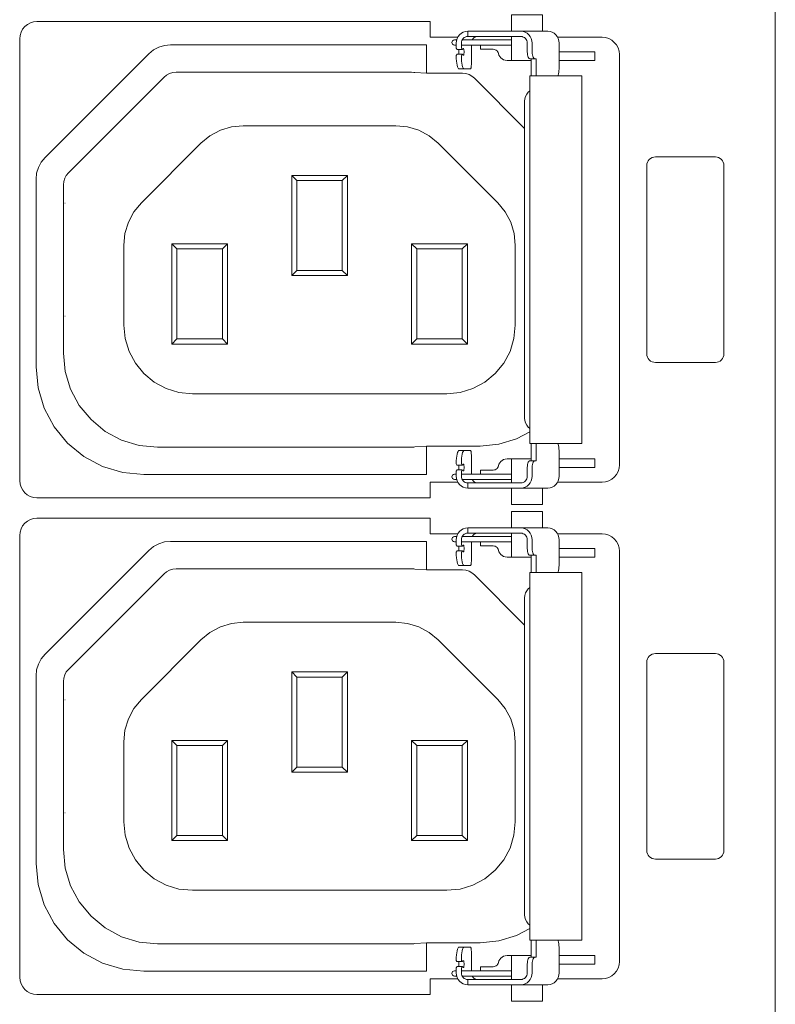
# Model space of a CAD drawing. Header units: millimetres. Extents: x 94562 to 148959, y -25377 to 3008.
# Tile 91 of 187: x 100823 to 100867, y -21670 to -21612. Entities that reach past the tile are written whole.
import ezdxf

# ---------------------------------------------------------------- set-up
doc = ezdxf.new("R2010")
doc.units = ezdxf.units.MM
doc.layers.add('tt_symbole', color=40, linetype='Continuous')

# ---------------------------------------------------------------- blocks, each defined once
blk = doc.blocks.new('PDU_(18)C13_(6)C19')
at = {"layer": 'tt_symbole', "lineweight": 5}
for p, q in [((0.39369, 13.05297), (0.39369, 6.88261)), ((0.26417, 9.21906), (0.26371, 9.2188)), ((0.26467, 9.21922), (0.26417, 9.21906)), ((0.26518, 9.21926), (0.26467, 9.21922)), ((0.26524, 9.21926), (0.26518, 9.21926)), ((0.26529, 9.21926), (0.26524, 9.21926)), ((0.26535, 9.21926), (0.26529, 9.21926)), ((0.26543, 9.21926), (0.26535, 9.21926)), ((0.2655, 9.21926), (0.26543, 9.21926)), ((0.26558, 9.21926), (0.2655, 9.21926)), ((0.26567, 9.21926), (0.26558, 9.21926)), ((0.26576, 9.21926), (0.26567, 9.21926)), ((0.27776, 9.21926), (0.26576, 9.21926)), ((0.27826, 9.21926), (0.27776, 9.21926)), ((0.27888, 9.21926), (0.27826, 9.21926)), ((0.27958, 9.21926), (0.27888, 9.21926)), ((0.2804, 9.21926), (0.27958, 9.21926)), ((0.28131, 9.21926), (0.2804, 9.21926)), ((0.28228, 9.21926), (0.28131, 9.21926)), ((0.28332, 9.21926), (0.28228, 9.21926)), ((0.2844, 9.21926), (0.28332, 9.21926)), ((0.28743, 9.21926), (0.2844, 9.21926)), ((0.28793, 9.21922), (0.28743, 9.21926)), ((0.28842, 9.21906), (0.28793, 9.21922)), ((0.28886, 9.2188), (0.28842, 9.21906)), ((0.13608, 9.21485), (0.13849, 9.21558)), ((0.13849, 9.21558), (0.141, 9.21583)), ((0.141, 9.21583), (0.24803, 9.21583)), ((0.26257, 9.21706), (0.26253, 9.21653)), ((0.26253, 9.21653), (0.26253, 9.21438)), ((0.26253, 9.21569), (0.26483, 9.21569)), ((0.26272, 9.21758), (0.26257, 9.21706)), ((0.26297, 9.21805), (0.26272, 9.21758)), ((0.2835, 9.21784), (0.26286, 9.21784)), ((0.26331, 9.21847), (0.26297, 9.21805)), ((0.26371, 9.2188), (0.26331, 9.21847)), ((0.26483, 9.21569), (0.2835, 9.21569)), ((0.28926, 9.21847), (0.28886, 9.2188)), ((0.28958, 9.21805), (0.28926, 9.21847)), ((0.28982, 9.21758), (0.28958, 9.21805)), ((0.28997, 9.21706), (0.28982, 9.21758)), ((0.29001, 9.21653), (0.28997, 9.21706)), ((0.29001, 9.21359), (0.29001, 9.21653)), ((0.30271, 9.21894), (0.32136, 9.21894)), ((0.32276, 9.2188), (0.32136, 9.21894)), ((0.32411, 9.2184), (0.32276, 9.2188)), ((0.32536, 9.21773), (0.32411, 9.2184)), ((0.32644, 9.21684), (0.32536, 9.21773)), ((0.32735, 9.21576), (0.32644, 9.21684)), ((0.32801, 9.21452), (0.32735, 9.21576)), ((0.08858, 9.16874), (0.1319, 9.21206)), ((0.1319, 9.21206), (0.13386, 9.21366)), ((0.13386, 9.21366), (0.13608, 9.21485)), ((0.2604, 9.21438), (0.26071, 9.21388)), ((0.26071, 9.21388), (0.26286, 9.21388)), ((0.26286, 9.21388), (0.26253, 9.21438)), ((0.26253, 9.21133), (0.26286, 9.21183)), ((0.26283, 9.21183), (0.26285, 9.21183)), ((0.26286, 9.21388), (0.26285, 9.21388)), ((0.26285, 9.21183), (0.26286, 9.21183)), ((0.26326, 9.21426), (0.26286, 9.21388)), ((0.26286, 9.21183), (0.26326, 9.21145)), ((0.26339, 9.21426), (0.26326, 9.21426)), ((0.26326, 9.21145), (0.26339, 9.21145)), ((0.2635, 9.21405), (0.26339, 9.21426)), ((0.26339, 9.21145), (0.2635, 9.21166)), ((0.2636, 9.21366), (0.2635, 9.21405)), ((0.2635, 9.21166), (0.2636, 9.21205)), ((0.26364, 9.21313), (0.2636, 9.21366)), ((0.2636, 9.21205), (0.26364, 9.21258)), ((0.26364, 9.21258), (0.26364, 9.21313)), ((0.27588, 9.21392), (0.27631, 9.21388)), ((0.27631, 9.21388), (0.27672, 9.21377)), ((0.27672, 9.21377), (0.2771, 9.21356)), ((0.2771, 9.21356), (0.27743, 9.2133)), ((0.27743, 9.2133), (0.27769, 9.21297)), ((0.27769, 9.21297), (0.2779, 9.21259)), ((0.2779, 9.21259), (0.27803, 9.21219)), ((0.27803, 9.21219), (0.27822, 9.21151)), ((0.27822, 9.21151), (0.27856, 9.21088)), ((0.27856, 9.21088), (0.27901, 9.21034)), ((0.29004, 9.2129), (0.29001, 9.21359)), ((0.2901, 9.21222), (0.29004, 9.2129)), ((0.29021, 9.2116), (0.2901, 9.21222)), ((0.29035, 9.21106), (0.29021, 9.2116)), ((0.29051, 9.21062), (0.29035, 9.21106)), ((0.32842, 9.21317), (0.32801, 9.21452)), ((0.32856, 9.21178), (0.32842, 9.21317)), ((0.32856, 9.0402), (0.32856, 9.21178)), ((0.27901, 9.21034), (0.27957, 9.20988)), ((0.27957, 9.20988), (0.28019, 9.20955)), ((0.28019, 9.20955), (0.28088, 9.20934)), ((0.28088, 9.20934), (0.2816, 9.20927)), ((0.2816, 9.20927), (0.29175, 9.20927)), ((0.29069, 9.21028), (0.29051, 9.21062)), ((0.2909, 9.21008), (0.29069, 9.21028)), ((0.29113, 9.21001), (0.2909, 9.21008)), ((0.29319, 9.21001), (0.29113, 9.21001)), ((0.08581, 9.16456), (0.08699, 9.16678)), ((0.08699, 9.16678), (0.08858, 9.16874)), ((0.08482, 9.15965), (0.08507, 9.16215)), ((0.08507, 9.16215), (0.08581, 9.16456)), ((0.08482, 9.08119), (0.08482, 9.15965)), ((0.08568, 9.0724), (0.08482, 9.08119)), ((0.08825, 9.06395), (0.08568, 9.0724)), ((0.0924, 9.05616), (0.08825, 9.06395)), ((0.098, 9.04934), (0.0924, 9.05616)), ((0.10482, 9.04374), (0.098, 9.04934)), ((0.29382, 9.04198), (0.29382, 9.04913)), ((0.303, 9.04881), (0.30289, 9.04913)), ((0.30314, 9.04827), (0.303, 9.04881)), ((0.30325, 9.04766), (0.30314, 9.04827)), ((0.30331, 9.04698), (0.30325, 9.04766)), ((0.30333, 9.04628), (0.30331, 9.04698)), ((0.30333, 9.03545), (0.30333, 9.04628)), ((0.11261, 9.03958), (0.10482, 9.04374)), ((0.27901, 9.04165), (0.27957, 9.04209)), ((0.27957, 9.04209), (0.28019, 9.04242)), ((0.28019, 9.04242), (0.28088, 9.04263)), ((0.28088, 9.04263), (0.2816, 9.0427)), ((0.2816, 9.0427), (0.29175, 9.0427)), ((0.12106, 9.03702), (0.11261, 9.03958)), ((0.2604, 9.04065), (0.2607, 9.04016)), ((0.26072, 9.0381), (0.2604, 9.0376)), ((0.2607, 9.04016), (0.26286, 9.04016)), ((0.26286, 9.0381), (0.26072, 9.0381)), ((0.26287, 9.04016), (0.26253, 9.04065)), ((0.26253, 9.0376), (0.26286, 9.0381)), ((0.26285, 9.04016), (0.26283, 9.04016)), ((0.26286, 9.04016), (0.26285, 9.04016)), ((0.26287, 9.04016), (0.26286, 9.04016)), ((0.26286, 9.0381), (0.26289, 9.03808)), ((0.26326, 9.04052), (0.26287, 9.04016)), ((0.26289, 9.03808), (0.26326, 9.03773)), ((0.26339, 9.04053), (0.26326, 9.04052)), ((0.2635, 9.04033), (0.26339, 9.04053)), ((0.2636, 9.03992), (0.2635, 9.04033)), ((0.2635, 9.03792), (0.2636, 9.03833)), ((0.26364, 9.03941), (0.2636, 9.03992)), ((0.2636, 9.03833), (0.26364, 9.03884)), ((0.26364, 9.03884), (0.26364, 9.03941)), ((0.27588, 9.03805), (0.27631, 9.03809)), ((0.27631, 9.03809), (0.27672, 9.03822)), ((0.27672, 9.03822), (0.2771, 9.03842)), ((0.2771, 9.03842), (0.27743, 9.03869)), ((0.27743, 9.03869), (0.27769, 9.03902)), ((0.27769, 9.03902), (0.2779, 9.0394)), ((0.2779, 9.0394), (0.27803, 9.0398)), ((0.27803, 9.0398), (0.27822, 9.04048)), ((0.27822, 9.04048), (0.27856, 9.0411)), ((0.27856, 9.0411), (0.27901, 9.04165)), ((0.29001, 9.0384), (0.29004, 9.03909)), ((0.29001, 9.03545), (0.29001, 9.0384)), ((0.29004, 9.03909), (0.2901, 9.03976)), ((0.2901, 9.03976), (0.29021, 9.04038)), ((0.29021, 9.04038), (0.29035, 9.04092)), ((0.29035, 9.04092), (0.29051, 9.04137)), ((0.29051, 9.04137), (0.29069, 9.0417)), ((0.29069, 9.0417), (0.2909, 9.04191)), ((0.2909, 9.04191), (0.29113, 9.04198)), ((0.29113, 9.04198), (0.29319, 9.04198)), ((0.29319, 9.04198), (0.29382, 9.04198)), ((0.32801, 9.03747), (0.32842, 9.0388)), ((0.32842, 9.0388), (0.32856, 9.0402)), ((0.12986, 9.03616), (0.12106, 9.03702)), ((0.24803, 9.03616), (0.12986, 9.03616)), ((0.26253, 9.0376), (0.26253, 9.03545)), ((0.26253, 9.03545), (0.26257, 9.03491)), ((0.26257, 9.03491), (0.26272, 9.0344)), ((0.26272, 9.0344), (0.26297, 9.03394)), ((0.26286, 9.03415), (0.26421, 9.03415)), ((0.26297, 9.03394), (0.26331, 9.03352)), ((0.26326, 9.03773), (0.26339, 9.03772)), ((0.26339, 9.03772), (0.2635, 9.03792)), ((0.26421, 9.03415), (0.26483, 9.03415)), ((0.26483, 9.03415), (0.2835, 9.03415)), ((0.28926, 9.03352), (0.28958, 9.03394)), ((0.28958, 9.03394), (0.28982, 9.0344)), ((0.28982, 9.0344), (0.28997, 9.03491)), ((0.28997, 9.03491), (0.29001, 9.03545)), ((0.30297, 9.03356), (0.30324, 9.03449)), ((0.30324, 9.03449), (0.30333, 9.03545)), ((0.32411, 9.03359), (0.32536, 9.03424)), ((0.32536, 9.03424), (0.32644, 9.03513)), ((0.32644, 9.03513), (0.32735, 9.03623)), ((0.32735, 9.03623), (0.32801, 9.03747)), ((0.26101, 9.03305), (0.24949, 9.03305)), ((0.24949, 9.03305), (0.24949, 9.02649)), ((0.26331, 9.03352), (0.26371, 9.03317)), ((0.26371, 9.03317), (0.26417, 9.03292)), ((0.26417, 9.03292), (0.26467, 9.03277)), ((0.26467, 9.03277), (0.26518, 9.03272)), ((0.26518, 9.03272), (0.26524, 9.03272)), ((0.26518, 9.03272), (0.26518, 9.03053)), ((0.26518, 9.03053), (0.27776, 9.03053)), ((0.26524, 9.03272), (0.26529, 9.03272)), ((0.26529, 9.03272), (0.26535, 9.03272)), ((0.26535, 9.03272), (0.26543, 9.03272)), ((0.26543, 9.03272), (0.2655, 9.03272)), ((0.2655, 9.03272), (0.26558, 9.03272)), ((0.26558, 9.03272), (0.26567, 9.03272)), ((0.26567, 9.03272), (0.26576, 9.03272)), ((0.26576, 9.03272), (0.27776, 9.03272)), ((0.27776, 9.03272), (0.27826, 9.03272)), ((0.27776, 9.03053), (0.27826, 9.03053)), ((0.27826, 9.03272), (0.27888, 9.03272)), ((0.27826, 9.03053), (0.27888, 9.03053)), ((0.27888, 9.03272), (0.27958, 9.03272)), ((0.27888, 9.03053), (0.27958, 9.03053)), ((0.27958, 9.03272), (0.2804, 9.03272)), ((0.27958, 9.03053), (0.2804, 9.03053)), ((0.2804, 9.03272), (0.28131, 9.03272)), ((0.2804, 9.03053), (0.28131, 9.03053)), ((0.28131, 9.03272), (0.28228, 9.03272)), ((0.28131, 9.03053), (0.28228, 9.03053)), ((0.28228, 9.03272), (0.28332, 9.03272)), ((0.28228, 9.03053), (0.28332, 9.03053)), ((0.28332, 9.03272), (0.2844, 9.03272)), ((0.28332, 9.03053), (0.2844, 9.03053)), ((0.2844, 9.03272), (0.28743, 9.03272)), ((0.2844, 9.03053), (0.28743, 9.03053)), ((0.28743, 9.03272), (0.28793, 9.03277)), ((0.28743, 9.03053), (0.29867, 9.03053)), ((0.28793, 9.03277), (0.28842, 9.03292)), ((0.28842, 9.03292), (0.28886, 9.03317)), ((0.28886, 9.03317), (0.28926, 9.03352)), ((0.29867, 9.03053), (0.29957, 9.03063)), ((0.29957, 9.03063), (0.30044, 9.03091)), ((0.30044, 9.03091), (0.30125, 9.03137)), ((0.30125, 9.03137), (0.30196, 9.03198)), ((0.30196, 9.03198), (0.30254, 9.03272)), ((0.30254, 9.03272), (0.30297, 9.03356)), ((0.32136, 9.03305), (0.32276, 9.03317)), ((0.32276, 9.03317), (0.32411, 9.03359)), ((0.24949, 9.02649), (0.08521, 9.02649)), ((0.26257, 9.00947), (0.26253, 9.00894)), ((0.26272, 9.00999), (0.26257, 9.00947)), ((0.26297, 9.01046), (0.26272, 9.00999)), ((0.2835, 9.01025), (0.26286, 9.01025)), ((0.26331, 9.01087), (0.26297, 9.01046)), ((0.26371, 9.01121), (0.26331, 9.01087)), ((0.26417, 9.01147), (0.26371, 9.01121)), ((0.26467, 9.01162), (0.26417, 9.01147)), ((0.26518, 9.01167), (0.26467, 9.01162)), ((0.26524, 9.01167), (0.26518, 9.01167)), ((0.26529, 9.01167), (0.26524, 9.01167)), ((0.26535, 9.01167), (0.26529, 9.01167)), ((0.26543, 9.01167), (0.26535, 9.01167)), ((0.2655, 9.01167), (0.26543, 9.01167)), ((0.26558, 9.01167), (0.2655, 9.01167)), ((0.26567, 9.01167), (0.26558, 9.01167)), ((0.26576, 9.01167), (0.26567, 9.01167)), ((0.27776, 9.01167), (0.26576, 9.01167)), ((0.27826, 9.01167), (0.27776, 9.01167)), ((0.27888, 9.01167), (0.27826, 9.01167)), ((0.27958, 9.01167), (0.27888, 9.01167)), ((0.2804, 9.01167), (0.27958, 9.01167)), ((0.28131, 9.01167), (0.2804, 9.01167)), ((0.28228, 9.01167), (0.28131, 9.01167)), ((0.28332, 9.01167), (0.28228, 9.01167)), ((0.2844, 9.01167), (0.28332, 9.01167)), ((0.28743, 9.01167), (0.2844, 9.01167)), ((0.28793, 9.01162), (0.28743, 9.01167)), ((0.28842, 9.01147), (0.28793, 9.01162)), ((0.28886, 9.01121), (0.28842, 9.01147)), ((0.28926, 9.01087), (0.28886, 9.01121)), ((0.28958, 9.01046), (0.28926, 9.01087)), ((0.28982, 9.00999), (0.28958, 9.01046)), ((0.28997, 9.00947), (0.28982, 9.00999)), ((0.29001, 9.00894), (0.28997, 9.00947)), ((0.30271, 9.01135), (0.32136, 9.01135)), ((0.32276, 9.01121), (0.32136, 9.01135)), ((0.32411, 9.01081), (0.32276, 9.01121)), ((0.32536, 9.01014), (0.32411, 9.01081)), ((0.32644, 9.00925), (0.32536, 9.01014)), ((0.32735, 9.00817), (0.32644, 9.00925)), ((0.1319, 9.00447), (0.13386, 9.00607)), ((0.13386, 9.00607), (0.13608, 9.00726)), ((0.13608, 9.00726), (0.13849, 9.00799)), ((0.13849, 9.00799), (0.141, 9.00824)), ((0.141, 9.00824), (0.24803, 9.00824)), ((0.2604, 9.00679), (0.26071, 9.00629)), ((0.26071, 9.00629), (0.26286, 9.00629)), ((0.26253, 9.00894), (0.26253, 9.00679)), ((0.26253, 9.0081), (0.26483, 9.0081)), ((0.26286, 9.00629), (0.26253, 9.00679)), ((0.26286, 9.00629), (0.26285, 9.00629)), ((0.26326, 9.00667), (0.26286, 9.00629)), ((0.26339, 9.00667), (0.26326, 9.00667)), ((0.2635, 9.00646), (0.26339, 9.00667)), ((0.2636, 9.00607), (0.2635, 9.00646)), ((0.26364, 9.00554), (0.2636, 9.00607)), ((0.26364, 9.00499), (0.26364, 9.00554)), ((0.26483, 9.0081), (0.2835, 9.0081)), ((0.27588, 9.00633), (0.27631, 9.00629)), ((0.27631, 9.00629), (0.27672, 9.00618)), ((0.27672, 9.00618), (0.2771, 9.00597)), ((0.2771, 9.00597), (0.27743, 9.00571)), ((0.27743, 9.00571), (0.27769, 9.00537)), ((0.27769, 9.00537), (0.2779, 9.005)), ((0.29001, 9.006), (0.29001, 9.00894)), ((0.29004, 9.00531), (0.29001, 9.006)), ((0.2901, 9.00462), (0.29004, 9.00531)), ((0.32801, 9.00693), (0.32735, 9.00817)), ((0.32842, 9.00558), (0.32801, 9.00693)), ((0.32856, 9.00419), (0.32842, 9.00558)), ((0.08858, 8.96115), (0.1319, 9.00447)), ((0.26253, 9.00374), (0.26286, 9.00424)), ((0.26283, 9.00424), (0.26285, 9.00424)), ((0.26285, 9.00424), (0.26286, 9.00424)), ((0.26286, 9.00424), (0.26326, 9.00386)), ((0.26326, 9.00386), (0.26339, 9.00386)), ((0.26339, 9.00386), (0.2635, 9.00407)), ((0.2635, 9.00407), (0.2636, 9.00446)), ((0.2636, 9.00446), (0.26364, 9.00499)), ((0.2779, 9.005), (0.27803, 9.0046)), ((0.27803, 9.0046), (0.27822, 9.00392)), ((0.27822, 9.00392), (0.27856, 9.00329)), ((0.27856, 9.00329), (0.27901, 9.00275)), ((0.27901, 9.00275), (0.27957, 9.00229)), ((0.27957, 9.00229), (0.28019, 9.00196)), ((0.28019, 9.00196), (0.28088, 9.00175)), ((0.28088, 9.00175), (0.2816, 9.00168)), ((0.2816, 9.00168), (0.29175, 9.00168)), ((0.29021, 9.00401), (0.2901, 9.00462)), ((0.29035, 9.00347), (0.29021, 9.00401)), ((0.29051, 9.00303), (0.29035, 9.00347)), ((0.29069, 9.00269), (0.29051, 9.00303)), ((0.2909, 9.00249), (0.29069, 9.00269)), ((0.29113, 9.00242), (0.2909, 9.00249)), ((0.29319, 9.00242), (0.29113, 9.00242)), ((0.32856, 8.83261), (0.32856, 9.00419)), ((0.08699, 8.95919), (0.08858, 8.96115)), ((0.08507, 8.95456), (0.08581, 8.95697)), ((0.08581, 8.95697), (0.08699, 8.95919)), ((0.08482, 8.95206), (0.08507, 8.95456)), ((0.08482, 8.8736), (0.08482, 8.95206)), ((0.08568, 8.86481), (0.08482, 8.8736)), ((0.08825, 8.85636), (0.08568, 8.86481)), ((0.0924, 8.84857), (0.08825, 8.85636)), ((0.098, 8.84175), (0.0924, 8.84857)), ((0.10482, 8.83615), (0.098, 8.84175)), ((0.29382, 8.83439), (0.29382, 8.84154)), ((0.303, 8.84122), (0.30289, 8.84154)), ((0.30314, 8.84068), (0.303, 8.84122)), ((0.30325, 8.84007), (0.30314, 8.84068)), ((0.30331, 8.83939), (0.30325, 8.84007)), ((0.30333, 8.83869), (0.30331, 8.83939)), ((0.30333, 8.82786), (0.30333, 8.83869)), ((0.11261, 8.83199), (0.10482, 8.83615)), ((0.2604, 8.83306), (0.2607, 8.83257)), ((0.2607, 8.83257), (0.26286, 8.83257)), ((0.26287, 8.83257), (0.26253, 8.83306)), ((0.26285, 8.83257), (0.26283, 8.83257)), ((0.26286, 8.83257), (0.26285, 8.83257)), ((0.26287, 8.83257), (0.26286, 8.83257)), ((0.26326, 8.83293), (0.26287, 8.83257)), ((0.26339, 8.83294), (0.26326, 8.83293)), ((0.2635, 8.83274), (0.26339, 8.83294)), ((0.2636, 8.83233), (0.2635, 8.83274)), ((0.26364, 8.83182), (0.2636, 8.83233)), ((0.2779, 8.83181), (0.27803, 8.83221)), ((0.27803, 8.83221), (0.27822, 8.83289)), ((0.27822, 8.83289), (0.27856, 8.83351)), ((0.27856, 8.83351), (0.27901, 8.83406)), ((0.27901, 8.83406), (0.27957, 8.8345)), ((0.27957, 8.8345), (0.28019, 8.83483)), ((0.28019, 8.83483), (0.28088, 8.83504)), ((0.28088, 8.83504), (0.2816, 8.83511)), ((0.2816, 8.83511), (0.29175, 8.83511)), ((0.29004, 8.8315), (0.2901, 8.83217)), ((0.2901, 8.83217), (0.29021, 8.83279)), ((0.29021, 8.83279), (0.29035, 8.83333)), ((0.29035, 8.83333), (0.29051, 8.83378)), ((0.29051, 8.83378), (0.29069, 8.83411)), ((0.29069, 8.83411), (0.2909, 8.83432)), ((0.2909, 8.83432), (0.29113, 8.83439)), ((0.29113, 8.83439), (0.29319, 8.83439)), ((0.29319, 8.83439), (0.29382, 8.83439)), ((0.32842, 8.83121), (0.32856, 8.83261)), ((0.12106, 8.82943), (0.11261, 8.83199)), ((0.12986, 8.82857), (0.12106, 8.82943)), ((0.24803, 8.82857), (0.12986, 8.82857)), ((0.26072, 8.83051), (0.2604, 8.83001)), ((0.26286, 8.83051), (0.26072, 8.83051)), ((0.26253, 8.83001), (0.26286, 8.83051)), ((0.26253, 8.83001), (0.26253, 8.82786)), ((0.26286, 8.83051), (0.26289, 8.83049)), ((0.26289, 8.83049), (0.26326, 8.83014)), ((0.26326, 8.83014), (0.26339, 8.83012)), ((0.26339, 8.83012), (0.2635, 8.83033)), ((0.2635, 8.83033), (0.2636, 8.83074)), ((0.2636, 8.83074), (0.26364, 8.83125)), ((0.26364, 8.83125), (0.26364, 8.83182)), ((0.27588, 8.83046), (0.27631, 8.8305)), ((0.27631, 8.8305), (0.27672, 8.83062)), ((0.27672, 8.83062), (0.2771, 8.83083)), ((0.2771, 8.83083), (0.27743, 8.8311)), ((0.27743, 8.8311), (0.27769, 8.83143)), ((0.27769, 8.83143), (0.2779, 8.83181)), ((0.29001, 8.83081), (0.29004, 8.8315)), ((0.29001, 8.82786), (0.29001, 8.83081)), ((0.32644, 8.82754), (0.32735, 8.82864)), ((0.32735, 8.82864), (0.32801, 8.82987)), ((0.32801, 8.82987), (0.32842, 8.83121)), ((0.26101, 8.82546), (0.24949, 8.82546)), ((0.24949, 8.82546), (0.24949, 8.8189)), ((0.26253, 8.82786), (0.26257, 8.82732)), ((0.26257, 8.82732), (0.26272, 8.82681)), ((0.26272, 8.82681), (0.26297, 8.82635)), ((0.26286, 8.82656), (0.26421, 8.82656)), ((0.26297, 8.82635), (0.26331, 8.82593)), ((0.26331, 8.82593), (0.26371, 8.82558)), ((0.26371, 8.82558), (0.26417, 8.82533)), ((0.26417, 8.82533), (0.26467, 8.82518)), ((0.26421, 8.82656), (0.26483, 8.82656)), ((0.26467, 8.82518), (0.26518, 8.82512)), ((0.26483, 8.82656), (0.2835, 8.82656)), ((0.26518, 8.82512), (0.26524, 8.82512)), ((0.26518, 8.82512), (0.26518, 8.82294)), ((0.26524, 8.82512), (0.26529, 8.82512)), ((0.26529, 8.82512), (0.26535, 8.82512)), ((0.26535, 8.82512), (0.26543, 8.82512)), ((0.26543, 8.82512), (0.2655, 8.82512)), ((0.2655, 8.82512), (0.26558, 8.82512)), ((0.26558, 8.82512), (0.26567, 8.82512)), ((0.26567, 8.82512), (0.26576, 8.82512)), ((0.26576, 8.82512), (0.27776, 8.82512)), ((0.27776, 8.82512), (0.27826, 8.82512)), ((0.27826, 8.82512), (0.27888, 8.82512)), ((0.27888, 8.82512), (0.27958, 8.82512)), ((0.27958, 8.82512), (0.2804, 8.82512)), ((0.2804, 8.82512), (0.28131, 8.82512)), ((0.28131, 8.82512), (0.28228, 8.82512)), ((0.28228, 8.82512), (0.28332, 8.82512)), ((0.28332, 8.82512), (0.2844, 8.82512)), ((0.2844, 8.82512), (0.28743, 8.82512)), ((0.28743, 8.82512), (0.28793, 8.82518)), ((0.28793, 8.82518), (0.28842, 8.82533)), ((0.28842, 8.82533), (0.28886, 8.82558)), ((0.28886, 8.82558), (0.28926, 8.82593)), ((0.28926, 8.82593), (0.28958, 8.82635)), ((0.28958, 8.82635), (0.28982, 8.82681)), ((0.28982, 8.82681), (0.28997, 8.82732)), ((0.28997, 8.82732), (0.29001, 8.82786)), ((0.30125, 8.82378), (0.30196, 8.82439)), ((0.30196, 8.82439), (0.30254, 8.82512)), ((0.30254, 8.82512), (0.30297, 8.82597)), ((0.30297, 8.82597), (0.30324, 8.8269)), ((0.30324, 8.8269), (0.30333, 8.82786)), ((0.32136, 8.82546), (0.32276, 8.82558)), ((0.32276, 8.82558), (0.32411, 8.826)), ((0.32411, 8.826), (0.32536, 8.82665)), ((0.32536, 8.82665), (0.32644, 8.82754)), ((0.26518, 8.82294), (0.27776, 8.82294)), ((0.27776, 8.82294), (0.27826, 8.82294)), ((0.27826, 8.82294), (0.27888, 8.82294)), ((0.27888, 8.82294), (0.27958, 8.82294)), ((0.27958, 8.82294), (0.2804, 8.82294)), ((0.2804, 8.82294), (0.28131, 8.82294)), ((0.28131, 8.82294), (0.28228, 8.82294)), ((0.28228, 8.82294), (0.28332, 8.82294)), ((0.28332, 8.82294), (0.2844, 8.82294)), ((0.2844, 8.82294), (0.28743, 8.82294)), ((0.28743, 8.82294), (0.29867, 8.82294)), ((0.29867, 8.82294), (0.29957, 8.82304)), ((0.29957, 8.82304), (0.30044, 8.82332)), ((0.30044, 8.82332), (0.30125, 8.82378)), ((0.24949, 8.8189), (0.08521, 8.8189))]:
    blk.add_line(p, q, dxfattribs=at)
for points in [[(0.29638, 9.22145), (0.29638, 9.22835), (0.29589, 9.22835), (0.29449, 9.22835), (0.2924, 9.22835), (0.28993, 9.22835), (0.28747, 9.22835), (0.28538, 9.22835), (0.28399, 9.22835), (0.2835, 9.22835), (0.2835, 9.22145)], [(0.26518, 9.22145), (0.26425, 9.22135), (0.26335, 9.22108), (0.26253, 9.22062), (0.26179, 9.22001), (0.26121, 9.21927), (0.26076, 9.21841), (0.26049, 9.21749), (0.2604, 9.21653), (0.2604, 9.21438)], [(0.28743, 9.22145), (0.2844, 9.22145), (0.28332, 9.22145), (0.28228, 9.22145), (0.28131, 9.22145), (0.2804, 9.22145), (0.27958, 9.22145), (0.27888, 9.22145), (0.27826, 9.22145), (0.27776, 9.22145), (0.26576, 9.22145), (0.26567, 9.22145), (0.26558, 9.22145), (0.2655, 9.22145), (0.26543, 9.22145), (0.26535, 9.22145), (0.26529, 9.22145), (0.26524, 9.22145), (0.26518, 9.22145), (0.26518, 9.21926)], [(0.26703, 9.21784), (0.26715, 9.21805), (0.26749, 9.21847), (0.26789, 9.2188), (0.26835, 9.21906), (0.26885, 9.21922), (0.26936, 9.21926)], [(0.2835, 9.21926), (0.2835, 9.20927)], [(0.29382, 9.20285), (0.29382, 9.21001), (0.29319, 9.21001), (0.29299, 9.21008), (0.29278, 9.21028), (0.29258, 9.21062), (0.29242, 9.21106), (0.29228, 9.2116), (0.29218, 9.21222), (0.29211, 9.2129), (0.2921, 9.21359), (0.2921, 9.21653), (0.292, 9.21749), (0.29174, 9.21841), (0.29131, 9.21927), (0.29072, 9.22001), (0.29001, 9.22062), (0.28921, 9.22108), (0.28833, 9.22135), (0.28743, 9.22145), (0.29867, 9.22145), (0.29957, 9.22135), (0.30044, 9.22108), (0.30125, 9.22062), (0.30196, 9.22001), (0.30254, 9.21927), (0.30297, 9.21841), (0.30324, 9.21749), (0.30333, 9.21653), (0.30333, 9.2057), (0.30331, 9.20499), (0.30325, 9.20433), (0.30314, 9.20372), (0.303, 9.20317), (0.30289, 9.20285)], [(0.24803, 9.2039), (0.24803, 9.21583)], [(0.25481, 9.21901), (0.25492, 9.21895), (0.25494, 9.21894)], [(0.26059, 9.21784), (0.26018, 9.21784), (0.25976, 9.21784), (0.25963, 9.21784), (0.25921, 9.21776), (0.25886, 9.21752), (0.25864, 9.21717), (0.25856, 9.21676), (0.25864, 9.21635), (0.25886, 9.21601), (0.25921, 9.21577), (0.25963, 9.21569), (0.25976, 9.21569), (0.26018, 9.21569), (0.2604, 9.21569)], [(0.26374, 9.2057), (0.26631, 9.2057), (0.26639, 9.20573), (0.26646, 9.20584), (0.26653, 9.20599), (0.2666, 9.20622), (0.26664, 9.20649), (0.26668, 9.2068), (0.26669, 9.20713), (0.26671, 9.20749), (0.26671, 9.21569)], [(0.27588, 9.21392), (0.27051, 9.21392), (0.27051, 9.21569)], [(0.26286, 9.21183), (0.26071, 9.21183), (0.2604, 9.21133), (0.2604, 9.21106), (0.26042, 9.21002), (0.26049, 9.20901), (0.2606, 9.20809), (0.26075, 9.20727), (0.26093, 9.2066), (0.26114, 9.2061), (0.26136, 9.2058), (0.2616, 9.2057), (0.26374, 9.2057), (0.2635, 9.2058), (0.26326, 9.2061), (0.26306, 9.2066), (0.26288, 9.20727), (0.26272, 9.20809), (0.26261, 9.20901), (0.26254, 9.21002), (0.26253, 9.21106), (0.26253, 9.21133)], [(0.26143, 9.21183), (0.26147, 9.21205), (0.26151, 9.21258), (0.26151, 9.21313), (0.26147, 9.21366), (0.26143, 9.21388)], [(0.30333, 9.21285), (0.30544, 9.21285), (0.31824, 9.21285), (0.31824, 9.20927), (0.30333, 9.20927)], [(0.29175, 9.20285), (0.29175, 9.21001)], [(0.28897, 9.18087), (0.26806, 9.2018), (0.26697, 9.20269), (0.26574, 9.20334), (0.26439, 9.20376), (0.26299, 9.2039), (0.24803, 9.2039), (0.2431, 9.20428), (0.24263, 9.2043), (0.24167, 9.20433), (0.24029, 9.20434), (0.2385, 9.20435), (0.23639, 9.20435), (0.23403, 9.20437), (0.23147, 9.20437), (0.22883, 9.20438), (0.14339, 9.20438), (0.14199, 9.20424), (0.14064, 9.20383), (0.1394, 9.20317), (0.13832, 9.20228), (0.09836, 9.16233), (0.09747, 9.16124), (0.09682, 9.16001), (0.0964, 9.15866), (0.09626, 9.15726), (0.09626, 9.08698), (0.09703, 9.0793), (0.09926, 9.07191), (0.1029, 9.0651), (0.10781, 9.05913), (0.11376, 9.05424), (0.12057, 9.0506), (0.12796, 9.04837), (0.13564, 9.0476), (0.22883, 9.0476), (0.23147, 9.0476), (0.23403, 9.04762), (0.23639, 9.04762), (0.2385, 9.04763), (0.24029, 9.04765), (0.24167, 9.04766), (0.24263, 9.04767), (0.2431, 9.0477), (0.24803, 9.04809), (0.27044, 9.04809), (0.27814, 9.04885), (0.28551, 9.05109), (0.29117, 9.05398)], [(0.29117, 9.19658), (0.29051, 9.19601), (0.28986, 9.19519), (0.28938, 9.19426), (0.28908, 9.19326), (0.28897, 9.1922), (0.28897, 9.05978), (0.28908, 9.05873), (0.28938, 9.05773), (0.28986, 9.0568), (0.29051, 9.05598), (0.29117, 9.05541)], [(0.19165, 9.11937), (0.19165, 9.16124)], [(0.19381, 9.1591), (0.19381, 9.12152)], [(0.21278, 9.12152), (0.21278, 9.1591)], [(0.21492, 9.16124), (0.21492, 9.11937)], [(0.09699, 9.14962), (0.0969, 9.14962)], [(0.14154, 9.09074), (0.14154, 9.13262)], [(0.16481, 9.13262), (0.16481, 9.09074), (0.16267, 9.09288), (0.16267, 9.13047)], [(0.24176, 9.09074), (0.24176, 9.13262), (0.24392, 9.13047), (0.24392, 9.09288)], [(0.24176, 9.13262), (0.26503, 9.13262)], [(0.26288, 9.09288), (0.26288, 9.13047), (0.26503, 9.13262), (0.26503, 9.09074)], [(0.14369, 9.13047), (0.14369, 9.09288)], [(0.26288, 9.13047), (0.24392, 9.13047)], [(0.09699, 9.10237), (0.0969, 9.10237)], [(0.16481, 9.09074), (0.14154, 9.09074), (0.14369, 9.09288), (0.16267, 9.09288)], [(0.24803, 9.03616), (0.24803, 9.04809)], [(0.2604, 9.04065), (0.2604, 9.04091), (0.26042, 9.04197), (0.26049, 9.04297), (0.2606, 9.0439), (0.26075, 9.04472), (0.26093, 9.04538), (0.26114, 9.04588), (0.26136, 9.04619), (0.2616, 9.04628), (0.26374, 9.04628), (0.2635, 9.04619), (0.26326, 9.04588), (0.26306, 9.04538), (0.26288, 9.04472), (0.26272, 9.0439), (0.26261, 9.04297), (0.26254, 9.04197), (0.26253, 9.04091), (0.26253, 9.04065)], [(0.26671, 9.0363), (0.26671, 9.04449), (0.26669, 9.04484), (0.26668, 9.04517), (0.26664, 9.04549), (0.2666, 9.04576), (0.26653, 9.04598), (0.26646, 9.04615), (0.26639, 9.04626), (0.26631, 9.04628), (0.26374, 9.04628)], [(0.29175, 9.04198), (0.29175, 9.04913)], [(0.2835, 9.0427), (0.2835, 9.03272)], [(0.30333, 9.03913), (0.30544, 9.03913), (0.31824, 9.03913), (0.31824, 9.0427), (0.30333, 9.0427)], [(0.26143, 9.04016), (0.26147, 9.03992), (0.26151, 9.03941), (0.26151, 9.03884), (0.26147, 9.03833), (0.26143, 9.0381)], [(0.27588, 9.03805), (0.27051, 9.03805), (0.27051, 9.0363)], [(0.29319, 9.04198), (0.29299, 9.04191), (0.29278, 9.0417), (0.29258, 9.04137), (0.29242, 9.04092), (0.29228, 9.04038), (0.29218, 9.03976), (0.29211, 9.03909), (0.2921, 9.0384), (0.2921, 9.03545), (0.292, 9.03449), (0.29174, 9.03356), (0.29131, 9.03272), (0.29072, 9.03198), (0.29001, 9.03137), (0.28921, 9.03091), (0.28833, 9.03063), (0.28743, 9.03053)], [(0.2604, 9.0363), (0.26018, 9.0363), (0.25976, 9.0363), (0.25963, 9.0363), (0.25921, 9.03622), (0.25886, 9.03598), (0.25864, 9.03563), (0.25856, 9.03522), (0.25864, 9.03481), (0.25886, 9.03447), (0.25921, 9.03423), (0.25963, 9.03415), (0.25976, 9.03415), (0.26018, 9.03415), (0.26059, 9.03415)], [(0.2604, 9.0376), (0.2604, 9.03545), (0.26049, 9.03449), (0.26076, 9.03356), (0.26121, 9.03272), (0.26179, 9.03198), (0.26253, 9.03137), (0.26335, 9.03091), (0.26425, 9.03063), (0.26518, 9.03053)], [(0.2835, 9.0363), (0.26253, 9.0363)], [(0.26936, 9.03272), (0.26885, 9.03277), (0.26835, 9.03292), (0.26789, 9.03317), (0.26749, 9.03352), (0.26715, 9.03394), (0.26703, 9.03415)], [(0.2835, 9.03053), (0.2835, 9.02363), (0.28399, 9.02363), (0.28538, 9.02363), (0.28747, 9.02363), (0.28993, 9.02363), (0.2924, 9.02363), (0.29449, 9.02363), (0.29589, 9.02363), (0.29638, 9.02363), (0.29638, 9.03053)], [(0.30274, 9.03305), (0.32136, 9.03305)], [(0.29638, 9.01386), (0.29638, 9.02076), (0.29589, 9.02076), (0.29449, 9.02076), (0.2924, 9.02076), (0.28993, 9.02076), (0.28747, 9.02076), (0.28538, 9.02076), (0.28399, 9.02076), (0.2835, 9.02076), (0.2835, 9.01386)], [(0.26518, 9.01386), (0.26425, 9.01376), (0.26335, 9.01349), (0.26253, 9.01303), (0.26179, 9.01242), (0.26121, 9.01168), (0.26076, 9.01082), (0.26049, 9.0099), (0.2604, 9.00894), (0.2604, 9.00679)], [(0.28743, 9.01386), (0.2844, 9.01386), (0.28332, 9.01386), (0.28228, 9.01386), (0.28131, 9.01386), (0.2804, 9.01386), (0.27958, 9.01386), (0.27888, 9.01386), (0.27826, 9.01386), (0.27776, 9.01386), (0.26576, 9.01386), (0.26567, 9.01386), (0.26558, 9.01386), (0.2655, 9.01386), (0.26543, 9.01386), (0.26535, 9.01386), (0.26529, 9.01386), (0.26524, 9.01386), (0.26518, 9.01386), (0.26518, 9.01167)], [(0.29382, 8.99526), (0.29382, 9.00242), (0.29319, 9.00242), (0.29299, 9.00249), (0.29278, 9.00269), (0.29258, 9.00303), (0.29242, 9.00347), (0.29228, 9.00401), (0.29218, 9.00462), (0.29211, 9.00531), (0.2921, 9.006), (0.2921, 9.00894), (0.292, 9.0099), (0.29174, 9.01082), (0.29131, 9.01168), (0.29072, 9.01242), (0.29001, 9.01303), (0.28921, 9.01349), (0.28833, 9.01376), (0.28743, 9.01386), (0.29867, 9.01386), (0.29957, 9.01376), (0.30044, 9.01349), (0.30125, 9.01303), (0.30196, 9.01242), (0.30254, 9.01168), (0.30297, 9.01082), (0.30324, 9.0099), (0.30333, 9.00894), (0.30333, 8.99811), (0.30331, 8.9974), (0.30325, 8.99674), (0.30314, 8.99612), (0.303, 8.99558), (0.30289, 8.99526)], [(0.25481, 9.01142), (0.25492, 9.01136), (0.25494, 9.01135)], [(0.26059, 9.01025), (0.26018, 9.01025), (0.25976, 9.01025), (0.25963, 9.01025), (0.25921, 9.01017), (0.25886, 9.00993), (0.25864, 9.00958), (0.25856, 9.00917), (0.25864, 9.00876), (0.25886, 9.00842), (0.25921, 9.00818), (0.25963, 9.0081), (0.25976, 9.0081), (0.26018, 9.0081), (0.2604, 9.0081)], [(0.26703, 9.01025), (0.26715, 9.01046), (0.26749, 9.01087), (0.26789, 9.01121), (0.26835, 9.01147), (0.26885, 9.01162), (0.26936, 9.01167)], [(0.2835, 9.01167), (0.2835, 9.00168)], [(0.24803, 8.99631), (0.24803, 9.00824)], [(0.26143, 9.00424), (0.26147, 9.00446), (0.26151, 9.00499), (0.26151, 9.00554), (0.26147, 9.00607), (0.26143, 9.00629)], [(0.26374, 8.99811), (0.26631, 8.99811), (0.26639, 8.99814), (0.26646, 8.99825), (0.26653, 8.9984), (0.2666, 8.99862), (0.26664, 8.9989), (0.26668, 8.99921), (0.26669, 8.99954), (0.26671, 8.9999), (0.26671, 9.0081)], [(0.27588, 9.00633), (0.27051, 9.00633), (0.27051, 9.0081)], [(0.30333, 9.00526), (0.30544, 9.00526), (0.31824, 9.00526), (0.31824, 9.00168), (0.30333, 9.00168)], [(0.26286, 9.00424), (0.26071, 9.00424), (0.2604, 9.00374), (0.2604, 9.00347), (0.26042, 9.00243), (0.26049, 9.00142), (0.2606, 9.0005), (0.26075, 8.99968), (0.26093, 8.99901), (0.26114, 8.99851), (0.26136, 8.99821), (0.2616, 8.99811), (0.26374, 8.99811), (0.2635, 8.99821), (0.26326, 8.99851), (0.26306, 8.99901), (0.26288, 8.99968), (0.26272, 9.0005), (0.26261, 9.00142), (0.26254, 9.00243), (0.26253, 9.00347), (0.26253, 9.00374)], [(0.29175, 8.99526), (0.29175, 9.00242)], [(0.28897, 8.97328), (0.26806, 8.99421), (0.26697, 8.9951), (0.26574, 8.99575), (0.26439, 8.99617), (0.26299, 8.99631), (0.24803, 8.99631), (0.2431, 8.99669), (0.24263, 8.99671), (0.24167, 8.99674), (0.24029, 8.99675), (0.2385, 8.99676), (0.23639, 8.99676), (0.23403, 8.99678), (0.23147, 8.99678), (0.22883, 8.99679), (0.14339, 8.99679), (0.14199, 8.99665), (0.14064, 8.99624), (0.1394, 8.99558), (0.13832, 8.99469), (0.09836, 8.95474), (0.09747, 8.95365), (0.09682, 8.95242), (0.0964, 8.95107), (0.09626, 8.94967), (0.09626, 8.87939), (0.09703, 8.87171), (0.09926, 8.86432), (0.1029, 8.85751), (0.10781, 8.85154), (0.11376, 8.84665), (0.12057, 8.84301), (0.12796, 8.84078), (0.13564, 8.84001), (0.22883, 8.84001), (0.23147, 8.84001), (0.23403, 8.84003), (0.23639, 8.84003), (0.2385, 8.84004), (0.24029, 8.84006), (0.24167, 8.84007), (0.24263, 8.84008), (0.2431, 8.84011), (0.24803, 8.8405), (0.27044, 8.8405), (0.27814, 8.84126), (0.28551, 8.8435), (0.29117, 8.84639)], [(0.29117, 8.98899), (0.29051, 8.98842), (0.28986, 8.9876), (0.28938, 8.98667), (0.28908, 8.98567), (0.28897, 8.98461), (0.28897, 8.85219), (0.28908, 8.85114), (0.28938, 8.85014), (0.28986, 8.84921), (0.29051, 8.84839), (0.29117, 8.84782)], [(0.19165, 8.91178), (0.19165, 8.95365)], [(0.19381, 8.95151), (0.19381, 8.91393)], [(0.21278, 8.91393), (0.21278, 8.95151)], [(0.21492, 8.95365), (0.21492, 8.91178)], [(0.09699, 8.94203), (0.0969, 8.94203)], [(0.14154, 8.88315), (0.14154, 8.92503)], [(0.14369, 8.92287), (0.14369, 8.88529)], [(0.16481, 8.92503), (0.16481, 8.88315), (0.16267, 8.88529), (0.16267, 8.92287)], [(0.24176, 8.88315), (0.24176, 8.92503), (0.24392, 8.92287), (0.24392, 8.88529)], [(0.24176, 8.92503), (0.26503, 8.92503)], [(0.26288, 8.92287), (0.24392, 8.92287)], [(0.26288, 8.88529), (0.26288, 8.92287), (0.26503, 8.92503), (0.26503, 8.88315)], [(0.09699, 8.89478), (0.0969, 8.89478)], [(0.16481, 8.88315), (0.14154, 8.88315), (0.14369, 8.88529), (0.16267, 8.88529)], [(0.24803, 8.82857), (0.24803, 8.8405)], [(0.29175, 8.83439), (0.29175, 8.84154)], [(0.2604, 8.83306), (0.2604, 8.83332), (0.26042, 8.83437), (0.26049, 8.83537), (0.2606, 8.83631), (0.26075, 8.83712), (0.26093, 8.83779), (0.26114, 8.83829), (0.26136, 8.8386), (0.2616, 8.83869), (0.26374, 8.83869), (0.2635, 8.8386), (0.26326, 8.83829), (0.26306, 8.83779), (0.26288, 8.83712), (0.26272, 8.83631), (0.26261, 8.83537), (0.26254, 8.83437), (0.26253, 8.83332), (0.26253, 8.83306)], [(0.26671, 8.82871), (0.26671, 8.8369), (0.26669, 8.83725), (0.26668, 8.83758), (0.26664, 8.8379), (0.2666, 8.83817), (0.26653, 8.83839), (0.26646, 8.83856), (0.26639, 8.83867), (0.26631, 8.83869), (0.26374, 8.83869)], [(0.26143, 8.83257), (0.26147, 8.83233), (0.26151, 8.83182), (0.26151, 8.83125), (0.26147, 8.83074), (0.26143, 8.83051)], [(0.2835, 8.83511), (0.2835, 8.82512)], [(0.29319, 8.83439), (0.29299, 8.83432), (0.29278, 8.83411), (0.29258, 8.83378), (0.29242, 8.83333), (0.29228, 8.83279), (0.29218, 8.83217), (0.29211, 8.8315), (0.2921, 8.83081), (0.2921, 8.82786), (0.292, 8.8269), (0.29174, 8.82597), (0.29131, 8.82512), (0.29072, 8.82439), (0.29001, 8.82378), (0.28921, 8.82332), (0.28833, 8.82304), (0.28743, 8.82294)], [(0.30333, 8.83154), (0.30544, 8.83154), (0.31824, 8.83154), (0.31824, 8.83511), (0.30333, 8.83511)], [(0.2604, 8.82871), (0.26018, 8.82871), (0.25976, 8.82871), (0.25963, 8.82871), (0.25921, 8.82862), (0.25886, 8.82839), (0.25864, 8.82804), (0.25856, 8.82762), (0.25864, 8.82722), (0.25886, 8.82687), (0.25921, 8.82664), (0.25963, 8.82656), (0.25976, 8.82656), (0.26018, 8.82656), (0.26059, 8.82656)], [(0.2604, 8.83001), (0.2604, 8.82786), (0.26049, 8.8269), (0.26076, 8.82597), (0.26121, 8.82512), (0.26179, 8.82439), (0.26253, 8.82378), (0.26335, 8.82332), (0.26425, 8.82304), (0.26518, 8.82294)], [(0.2835, 8.82871), (0.26253, 8.82871)], [(0.27588, 8.83046), (0.27051, 8.83046), (0.27051, 8.82871)], [(0.26936, 8.82512), (0.26885, 8.82518), (0.26835, 8.82533), (0.26789, 8.82558), (0.26749, 8.82593), (0.26715, 8.82635), (0.26703, 8.82656)], [(0.30274, 8.82546), (0.32136, 8.82546)], [(0.2835, 8.82294), (0.2835, 8.81604), (0.28399, 8.81604), (0.28538, 8.81604), (0.28747, 8.81604), (0.28993, 8.81604), (0.2924, 8.81604), (0.29449, 8.81604), (0.29589, 8.81604), (0.29638, 8.81604), (0.29638, 8.82294)]]:
    blk.add_lwpolyline(points, dxfattribs=at)
for points in [[(0.26101, 9.21894), (0.24949, 9.21894), (0.24949, 9.22549), (0.08521, 9.22549), (0.08381, 9.22535), (0.08246, 9.22495), (0.08122, 9.22428), (0.08013, 9.2234), (0.07924, 9.22231), (0.07857, 9.22108), (0.07815, 9.21973), (0.07801, 9.21833), (0.07801, 9.03365, 0.412636), (0.08521, 9.02649)], [(0.26101, 9.01135), (0.24949, 9.01135), (0.24949, 9.0179), (0.08521, 9.0179), (0.08381, 9.01776), (0.08246, 9.01736), (0.08122, 9.01669), (0.08013, 9.01581), (0.07924, 9.01472), (0.07857, 9.01349), (0.07815, 9.01214), (0.07801, 9.01074), (0.07801, 8.82606, 0.412636), (0.08521, 8.8189)]]:
    blk.add_lwpolyline(points, format="xyb", dxfattribs=at)
for points in [[(0.29117, 9.20285), (0.29117, 9.04913), (0.29128, 9.04913), (0.29153, 9.04913), (0.29192, 9.04913), (0.29243, 9.04913), (0.29306, 9.04913), (0.29378, 9.04913), (0.30439, 9.04913), (0.30654, 9.04913), (0.30878, 9.04913), (0.31076, 9.04913), (0.31218, 9.04913), (0.31283, 9.04913), (0.31286, 9.04913), (0.31286, 9.20285), (0.31283, 9.20285), (0.31218, 9.20285), (0.31076, 9.20285), (0.30878, 9.20285), (0.30654, 9.20285), (0.30439, 9.20285), (0.29378, 9.20285), (0.29306, 9.20285), (0.29243, 9.20285), (0.29192, 9.20285), (0.29153, 9.20285), (0.29128, 9.20285)], [(0.25644, 9.06998), (0.15014, 9.06998), (0.14456, 9.07053), (0.13918, 9.07216), (0.13424, 9.0748), (0.12989, 9.07837), (0.12633, 9.0827), (0.12368, 9.08766), (0.12206, 9.09302), (0.1215, 9.0986), (0.1215, 9.13208), (0.12199, 9.13697), (0.12342, 9.14166), (0.12572, 9.14599), (0.12885, 9.1498), (0.15372, 9.17466), (0.15751, 9.17778), (0.16185, 9.1801), (0.16654, 9.18152), (0.17143, 9.18201), (0.23514, 9.18201), (0.24003, 9.18152), (0.24474, 9.1801), (0.24907, 9.17778), (0.25286, 9.17466), (0.27774, 9.1498), (0.28085, 9.14599), (0.28317, 9.14166), (0.28458, 9.13697), (0.28507, 9.13208), (0.28507, 9.0986), (0.28451, 9.09302), (0.28289, 9.08766), (0.28025, 9.0827), (0.27668, 9.07837), (0.27235, 9.0748), (0.26739, 9.07216), (0.26203, 9.07053)], [(0.36864, 9.08304), (0.36935, 9.08311), (0.37001, 9.08332), (0.37063, 9.08364), (0.37118, 9.08408), (0.37161, 9.08462), (0.37194, 9.08525), (0.37215, 9.08592), (0.37222, 9.08662), (0.37222, 9.16536), (0.37215, 9.16606), (0.37194, 9.16672), (0.37161, 9.16735), (0.37118, 9.16789), (0.37063, 9.16833), (0.37001, 9.16867), (0.36935, 9.16887), (0.36864, 9.16894), (0.34358, 9.16894), (0.34289, 9.16887), (0.34222, 9.16867), (0.3416, 9.16833), (0.34106, 9.16789), (0.34061, 9.16735), (0.34028, 9.16672), (0.34008, 9.16606), (0.34001, 9.16536), (0.34001, 9.08662), (0.34008, 9.08592), (0.34028, 9.08525), (0.34061, 9.08462), (0.34106, 9.08408), (0.3416, 9.08364), (0.34222, 9.08332), (0.34289, 9.08311), (0.34358, 9.08304)], [(0.21492, 9.16124), (0.21278, 9.1591), (0.19381, 9.1591), (0.19165, 9.16124)], [(0.16481, 9.13262), (0.16267, 9.13047), (0.14369, 9.13047), (0.14154, 9.13262)], [(0.19381, 9.12152), (0.21278, 9.12152), (0.21492, 9.11937), (0.19165, 9.11937)], [(0.24392, 9.09288), (0.26288, 9.09288), (0.26503, 9.09074), (0.24176, 9.09074)], [(0.29117, 8.99526), (0.29117, 8.84154), (0.29128, 8.84154), (0.29153, 8.84154), (0.29192, 8.84154), (0.29243, 8.84154), (0.29306, 8.84154), (0.29378, 8.84154), (0.30439, 8.84154), (0.30654, 8.84154), (0.30878, 8.84154), (0.31076, 8.84154), (0.31218, 8.84154), (0.31283, 8.84154), (0.31286, 8.84154), (0.31286, 8.99526), (0.31283, 8.99526), (0.31218, 8.99526), (0.31076, 8.99526), (0.30878, 8.99526), (0.30654, 8.99526), (0.30439, 8.99526), (0.29378, 8.99526), (0.29306, 8.99526), (0.29243, 8.99526), (0.29192, 8.99526), (0.29153, 8.99526), (0.29128, 8.99526)], [(0.25644, 8.86239), (0.15014, 8.86239), (0.14456, 8.86294), (0.13918, 8.86457), (0.13424, 8.86721), (0.12989, 8.87078), (0.12633, 8.87511), (0.12368, 8.88007), (0.12206, 8.88543), (0.1215, 8.89101), (0.1215, 8.92449), (0.12199, 8.92937), (0.12342, 8.93407), (0.12572, 8.9384), (0.12885, 8.94221), (0.15372, 8.96707), (0.15751, 8.97019), (0.16185, 8.97251), (0.16654, 8.97393), (0.17143, 8.97442), (0.23514, 8.97442), (0.24003, 8.97393), (0.24474, 8.97251), (0.24907, 8.97019), (0.25286, 8.96707), (0.27774, 8.94221), (0.28085, 8.9384), (0.28317, 8.93407), (0.28458, 8.92937), (0.28507, 8.92449), (0.28507, 8.89101), (0.28451, 8.88543), (0.28289, 8.88007), (0.28025, 8.87511), (0.27668, 8.87078), (0.27235, 8.86721), (0.26739, 8.86457), (0.26203, 8.86294)], [(0.34358, 8.87546), (0.36864, 8.87546), (0.36935, 8.87553), (0.37001, 8.87572), (0.37063, 8.87606), (0.37118, 8.8765), (0.37161, 8.87704), (0.37194, 8.87767), (0.37215, 8.87833), (0.37222, 8.87903), (0.37222, 8.95778), (0.37215, 8.95847), (0.37194, 8.95914), (0.37161, 8.95976), (0.37118, 8.96031), (0.37063, 8.96075), (0.37001, 8.96108), (0.36935, 8.96128), (0.36864, 8.96135), (0.34358, 8.96135), (0.34289, 8.96128), (0.34222, 8.96108), (0.3416, 8.96075), (0.34106, 8.96031), (0.34061, 8.95976), (0.34028, 8.95914), (0.34008, 8.95847), (0.34001, 8.95778), (0.34001, 8.87903), (0.34008, 8.87833), (0.34028, 8.87767), (0.34061, 8.87704), (0.34106, 8.8765), (0.3416, 8.87606), (0.34222, 8.87572), (0.34289, 8.87553)], [(0.21492, 8.95365), (0.21278, 8.95151), (0.19381, 8.95151), (0.19165, 8.95365)], [(0.16481, 8.92503), (0.16267, 8.92287), (0.14369, 8.92287), (0.14154, 8.92503)], [(0.19381, 8.91393), (0.21278, 8.91393), (0.21492, 8.91178), (0.19165, 8.91178)], [(0.24392, 8.88529), (0.26288, 8.88529), (0.26503, 8.88315), (0.24176, 8.88315)]]:
    blk.add_lwpolyline(points, close=True, dxfattribs=at)

msp = doc.modelspace()

# ---------------------------------------------------------------- block references
at = {"layer": 'tt_symbole', "xscale": 139.7022507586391, "yscale": 139.7022507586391, "zscale": 139.7022507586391}
msp.add_blockref('PDU_(18)C13_(6)C19', (100812.11, -22901.429), dxfattribs=at)

doc.saveas('drawing.dxf')
